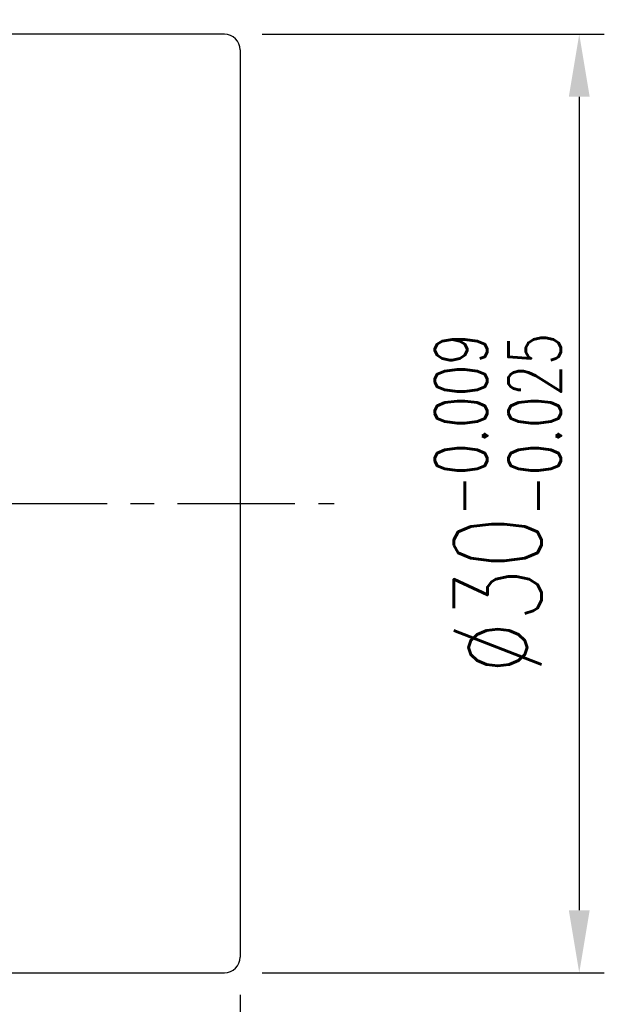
# Model space of a CAD drawing. Extents: x 12 to 312, y -170 to 101.
# Tile 55 of 55: x 150 to 169, y 45 to 76. Entities that reach past the tile are written whole.
import ezdxf

# ---------------------------------------------------------------- set-up
doc = ezdxf.new("R2010")
doc.units = 0
doc.header["$LTSCALE"] = 3
doc.header["$MEASUREMENT"] = 0
doc.header["$PDMODE"] = 1
doc.linetypes.add('CENTER', pattern=[2, 1.25, -0.25, 0.25, -0.25])
doc.layers.get('DEFPOINTS').update_dxf_attribs({"linetype": 'CONTINUOUS'})
for name, color, linetype in [('CL', 1, 'CENTER'), ('DIM', 4, 'CONTINUOUS'), ('OUT', 3, 'CONTINUOUS')]:
    doc.layers.add(name, color=color, linetype=linetype)
doc.styles.add('DIM-7', font='SIMPLEX.shx', dxfattribs={"width": 0.7, "bigfont": 'chineset.shx'})
doc.dimstyles.new('CNS', dxfattribs={"dimtxt": 3.5, "dimasz": 2.5, "dimexe": 1, "dimexo": 1.5, "dimgap": 0.09, "dimtad": 0, "dimdsep": 46, "dimtxsty": 'DIM-7', "dimcen": 0.09, "dimclrd": 1, "dimclre": 1, "dimclrt": 4, "dimadec": 0, "dimazin": 0, "dimtfac": 1, "dimtix": 1, "dimtmove": 2, "dimatfit": 3, "dimfxl": 1, "dimtvp": 0.971429, "dimtolj": 1, "dimarcsym": 0})

# ---------------------------------------------------------------- blocks, each defined once
blk = doc.blocks.new('*D7')
at = {"layer": 'DEFPOINTS', "color": 0, "transparency": 16777216}
for p in [(157.288, 46.137), (104.288, 36.137), (157.288, 22.697)]:
    blk.add_point(p, dxfattribs=at)
at = {"layer": 'DIM', "color": 0, "lineweight": -2, "transparency": 16777216}
for p, q in [((157.288, 44.937), (157.288, 21.897)), ((104.288, 34.937), (104.288, 21.897)), ((106.288, 22.697), (155.288, 22.697))]:
    blk.add_line(p, q, dxfattribs=at)
at = {"layer": 'DIM', "color": 0, "transparency": 16777216}
for points in [[(106.288, 23.03), (106.288, 22.363), (104.288, 22.697)], [(155.288, 23.03), (155.288, 22.363), (157.288, 22.697)]]:
    blk.add_solid(points, dxfattribs=at)
at = {"layer": 'DIM', "color": 0, "transparency": 16777216, "insert": (130.788, 24.737), "char_height": 2.8, "attachment_point": 5, "style": 'DIM-7'}
blk.add_mtext('\\A1;53', dxfattribs=at)
blk = doc.blocks.new('*D9')
at = {"layer": 'DEFPOINTS', "color": 0, "transparency": 16777216}
for p in [(156.788, 75.637), (156.788, 45.637), (168.118, 45.637)]:
    blk.add_point(p, dxfattribs=at)
at = {"layer": 'DIM', "color": 0, "lineweight": -2, "transparency": 16777216}
for p, q in [((157.988, 75.637), (168.918, 75.637)), ((168.118, 73.637), (168.118, 47.637)), ((157.988, 45.637), (168.918, 45.637))]:
    blk.add_line(p, q, dxfattribs=at)
at = {"layer": 'DIM', "color": 0, "transparency": 16777216}
for points in [[(167.785, 73.637), (168.451, 73.637), (168.118, 75.637)], [(167.785, 47.637), (168.451, 47.637), (168.118, 45.637)]]:
    blk.add_solid(points, dxfattribs=at)
at = {"layer": 'DIM', "color": 0, "transparency": 16777216, "insert": (165.518, 60.637), "char_height": 2.8, "attachment_point": 5, "rotation": 90, "style": 'DIM-7'}
blk.add_mtext('\\A1;%%C30{\\H1.68;\\S-0.009^ -0.025;}', dxfattribs=at)

msp = doc.modelspace()

# ---------------------------------------------------------------- linework, layer by layer
at = {"layer": 'CL', "color": 0}
msp.add_line((101.288, 60.637), (160.288, 60.637), dxfattribs=at)
at = {"layer": 'OUT', "color": 0}
for p, q in [((156.788, 75.637), (114.288, 75.637)), ((157.288, 75.137), (157.288, 46.137)), ((114.288, 45.637), (156.788, 45.637))]:
    msp.add_line(p, q, dxfattribs=at)
for centre, start, end in [((156.788, 75.137), 0, 90), ((156.788, 46.137), 270, 0)]:
    msp.add_arc(centre, 0.5, start, end, dxfattribs=at)

# ---------------------------------------------------------------- dimensions: what is measured, and where the dimension line sits
at = {"layer": 'DIM', "color": 0}
dim = msp.add_linear_dim(base=(168.118, 45.637), p1=(156.788, 75.637), p2=(156.788, 45.637), angle=90, text='%%C<>', dimstyle='CNS', override={"dimscale": 0.8, "dimgap": 0.8, "dimtad": 1, "dimclrd": 0, "dimclre": 0, "dimclrt": 0, "dimadec": 2, "dimazin": 2, "dimtol": 1, "dimtp": -0.009, "dimtm": 0.025, "dimtfac": 0.6, "dimtdec": 3, "dimtix": 0, "dimtmove": 1, "dimatfit": 0}, dxfattribs=at)
dim.commit()
dim.dimension.update_dxf_attribs({"geometry": '*D9', "text_midpoint": (165.518, 60.637)})
dim = msp.add_linear_dim(base=(157.288, 22.697), p1=(104.288, 36.137), p2=(157.288, 46.137), dimstyle='CNS', override={"dimscale": 0.8, "dimgap": 0.8, "dimtad": 1, "dimclrd": 0, "dimclre": 0, "dimclrt": 0, "dimadec": 2, "dimazin": 2, "dimtm": 1e-09, "dimtfac": 0.6, "dimtix": 0, "dimtmove": 1, "dimatfit": 0}, dxfattribs=at)
dim.commit()
dim.dimension.update_dxf_attribs({"geometry": '*D7', "text_midpoint": (130.788, 24.737)})

doc.saveas('drawing.dxf')
